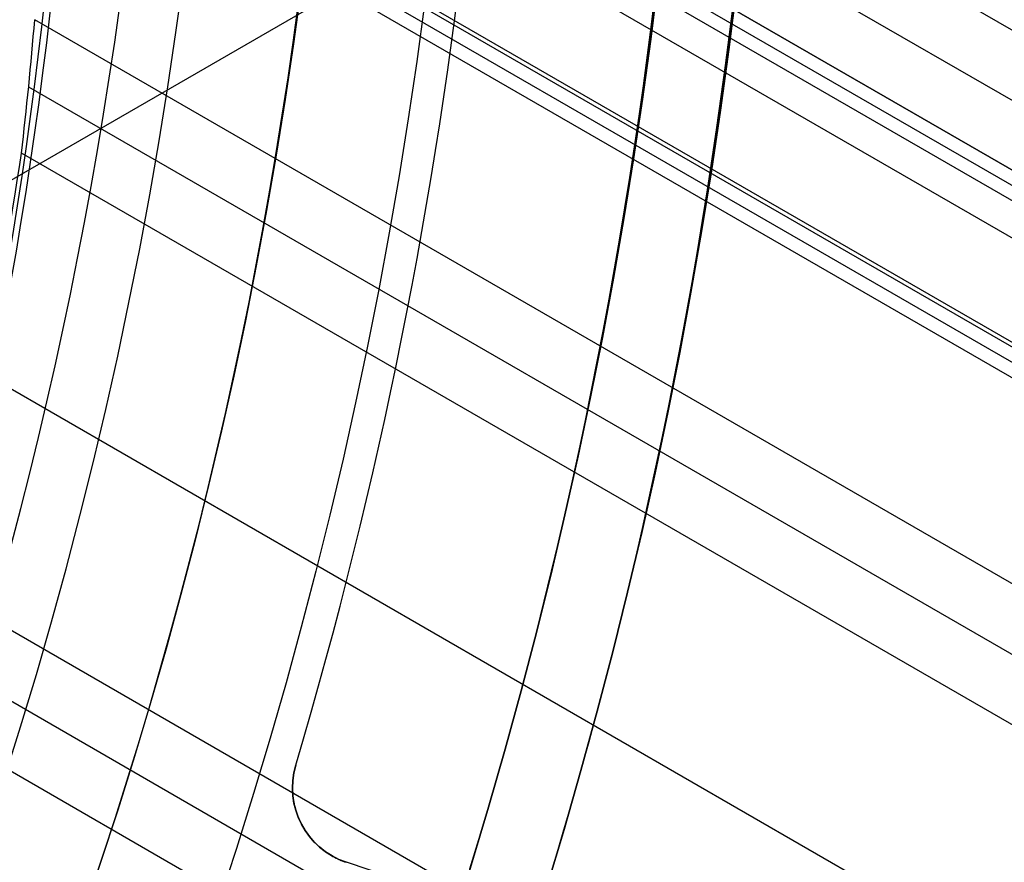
# Model space of a CAD drawing. Extents: x 12963 to 14406, y -2067 to -815.
# Tile 40 of 68: x 13739 to 13752, y -1634 to -1623. Entities that reach past the tile are written whole.
import ezdxf

# ---------------------------------------------------------------- set-up
doc = ezdxf.new("R2010")
doc.units = 0
doc.layers.get('0').update_dxf_attribs({"linetype": 'CONTINUOUS'})
doc.layers.add('COLOR', color=7, linetype='CONTINUOUS')

msp = doc.modelspace()

# ---------------------------------------------------------------- linework, layer by layer
for p, q in [((13754.96099228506, -1615.910192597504, 88.12500292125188), (13734.52044848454, -1627.71154606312, 88.12500292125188)), ((13740.01086995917, -1616.012430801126, 57.86381038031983), (14391.01354836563, -1991.869002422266, 57.86381038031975)), ((14390.62523774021, -1992.541576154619, 58.28675386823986), (13740.04756604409, -1616.930382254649, 58.2867538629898)), ((13740.3649375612, -1617.997227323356, 61.56819261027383), (14390.24262316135, -1993.204284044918, 61.56819261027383)), ((14390.24262316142, -1993.204284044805, 61.56819261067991), (13740.36493756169, -1617.997227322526, 61.56819260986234)), ((13740.28058184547, -1618.143337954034, 60.83741476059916), (14390.15826647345, -1993.350394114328, 60.83741476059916)), ((14390.07390985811, -1993.496504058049, 60.10663754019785), (13740.19622476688, -1618.289450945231, 60.1066381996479)), ((14389.86791366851, -1993.853299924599, 62.76751374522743), (13740.43415187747, -1618.902542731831, 62.76751374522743)), ((13739.94398383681, -1619.941433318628, 58.65708712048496), (14389.2955188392, -1994.844716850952, 58.65708712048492)), ((14389.26825310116, -1994.891942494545, 62.01809475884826), (13740.25679756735, -1620.185003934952, 62.01809475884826)), ((14389.26825310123, -1994.891942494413, 62.01809475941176), (13740.25679756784, -1620.185003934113, 62.01809476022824)), ((14389.18389618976, -1995.03805295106, 61.28731497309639), (13740.17244497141, -1620.331116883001, 61.28731497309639)), ((13740.08808271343, -1620.477246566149, 60.55654434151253), (14389.09953979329, -1995.184162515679, 60.55653964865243)), ((14387.96579993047, -1997.147857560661, 59.02742037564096), (13739.68643090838, -1622.863589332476, 59.02742037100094)), ((13739.60911297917, -1623.715714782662, 59.45036385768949), (14387.57748931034, -1997.820431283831, 59.45036385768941)), ((14387.18917868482, -1998.493005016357, 59.87330734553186), (13739.51759774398, -1624.559643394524, 59.87330734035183)), ((13739.03044711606, -1627.34924112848, 60.2436405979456), (14385.85945978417, -2000.796145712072, 60.24364059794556)), ((14384.52974087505, -2003.099286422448, 60.61397385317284), (13738.41337810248, -1630.063830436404, 60.61397384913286)), ((13738.2257590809, -1630.852273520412, 61.03691733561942), (14384.14143025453, -2003.771860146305, 61.03691733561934)), ((14383.75311962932, -2004.444433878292, 61.45986082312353), (13738.02572718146, -1631.633550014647, 61.45986082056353))]:
    msp.add_line(p, q)
at = {"extrusion": (0.112475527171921, 0.194813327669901, 0.9743700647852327)}
msp.add_lwpolyline([(-12693.92521337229, -5351.365580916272), (-12694.43576296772, -5351.056612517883), (-12694.94430877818, -5350.742947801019), (-12695.45079038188, -5350.424605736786), (-12695.95514755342, -5350.101606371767), (-12696.45732028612, -5349.773970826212), (-12696.9572488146, -5349.441721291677), (-12697.45487363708, -5349.104881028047), (-12697.95013553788, -5348.763474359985), (-12698.44297560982, -5348.417526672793), (-12698.93333527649, -5348.067064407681), (-12699.42115631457, -5347.712115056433), (-12699.90638087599, -5347.352707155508), (-12700.38895150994, -5346.988870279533), (-12700.86881118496, -5346.620635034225), (-12701.34590331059, -5346.248033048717), (-12701.82017175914, -5345.871096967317), (-12702.29156088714, -5345.489860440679), (-12702.76001555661, -5345.104358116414), (-12703.22548115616, -5344.714625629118), (-12703.68790362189, -5344.320699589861), (-12704.14722945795, -5343.922617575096), (-12704.60340575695, -5343.52041811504), (-12705.05638022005, -5343.114140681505), (-12705.5061011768, -5342.703825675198), (-12705.95251760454, -5342.289514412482), (-12706.39557914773, -5341.871249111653), (-12706.83523613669, -5341.449072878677), (-12707.27143960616, -5341.023029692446), (-12707.70414131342, -5340.59316438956), (-12708.13329375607, -5340.159522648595), (-12708.55885018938, -5339.722150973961), (-12708.98076464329, -5339.281096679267), (-12709.39899193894, -5338.836407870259), (-12709.81348770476, -5338.388133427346), (-12710.22420839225, -5337.936322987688), (-12710.63111129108, -5337.481026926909), (-12711.03415454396, -5337.022296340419), (-12711.43329716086, -5336.560183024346), (-12711.82849903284, -5336.094739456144), (-12712.21972094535, -5335.626018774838), (-12712.60692459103, -5335.154074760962), (-12712.99007258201, -5334.678961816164), (-12713.36912846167, -5334.200734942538), (-12713.74405671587, -5333.719449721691), (-12714.11482278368, -5333.235162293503), (-12714.48139306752, -5332.747929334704), (-12714.84373494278, -5332.257808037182), (-12715.2018167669, -5331.764856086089), (-12715.55560788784, -5331.269131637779), (-12715.90507865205, -5330.770693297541), (-12716.25020041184, -5330.269600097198), (-12716.59094553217, -5329.765911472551), (-12716.9272873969, -5329.259687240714), (-12717.25920041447, -5328.75098757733), (-12717.58666002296, -5328.23987299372), (-12717.90964269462, -5327.726404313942), (-12718.22812593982, -5327.210642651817), (-12718.54208831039, -5326.692649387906), (-12718.85150940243, -5326.172486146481), (-12719.15636985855, -5325.650214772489), (-12719.45665136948, -5325.125897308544), (-12719.75233667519, -5324.59959597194), (-12720.04340956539, -5324.071373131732), (-12720.32985487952, -5323.541291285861), (-12720.61165850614, -5323.00941303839), (-12720.88880738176, -5322.475801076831), (-12721.16128948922, -5321.940518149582), (-12721.42909385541, -5321.403627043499), (-12721.69221054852, -5320.865190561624), (-12721.95063067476, -5320.325271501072), (-12722.20434637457, -5319.783932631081), (-12722.45335081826, -5319.241236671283), (-12722.69763820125, -5318.697246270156), (-12722.9372037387, -5318.152023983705), (-12723.17204365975, -5317.605632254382), (-12723.40215520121, -5317.058133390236), (-12723.62753660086, -5316.509589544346), (-12723.84818709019, -5315.960062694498), (-12724.06410688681, -5315.409614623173), (-12724.27529718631, -5314.858306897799), (-12724.48176015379, -5314.306200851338), (-12724.68349891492, -5313.753357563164), (-12724.8805175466, -5313.199837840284), (-12725.07282106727, -5312.645702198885), (-12725.26041542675, -5312.091010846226), (-12725.44330749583, -5311.535823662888), (-12725.62150505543, -5310.980200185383), (-12725.79501678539, -5310.424199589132), (-12725.96385225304, -5309.867880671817), (-12726.12802190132, -5309.311301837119), (-12726.28753703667, -5308.754521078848), (-12726.44240981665, -5308.197595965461), (-12726.59265323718, -5307.640583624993), (-12726.73828111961, -5307.083540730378), (-12726.87930809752, -5306.526523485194), (-12727.01574960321, -5305.969587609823), (-12727.14762185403, -5305.41278832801), (-12727.2749418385, -5304.856180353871), (-12727.39772730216, -5304.299817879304), (-12727.5159967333, -5303.74375456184), (-12727.6297693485, -5303.188043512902), (-12727.73906507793, -5302.632737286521), (-12727.84390455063, -5302.07788786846), (-12727.94430907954, -5301.523546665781), (-12728.04030064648, -5300.969764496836), (-12728.13190188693, -5300.416591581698), (-12728.21913607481, -5299.864077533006), (-12728.30202710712, -5299.312271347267), (-12728.38059948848, -5298.761221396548), (-12728.45487831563, -5298.210975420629), (-12728.52488926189, -5297.661580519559), (-12728.59065856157, -5297.113083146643), (-12728.65221299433, -5296.565529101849), (-12728.70957986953, -5296.018963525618), (-12728.76278701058, -5295.473430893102), (-12728.81186273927, -5294.9289750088), (-12728.85683586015, -5294.385639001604), (-12728.89773564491, -5293.843465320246), (-12728.93459181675, -5293.302495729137), (-12728.96743453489, -5292.762771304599), (-12728.99629437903, -5292.224332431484), (-12729.02120233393, -5291.687218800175), (-12729.04218977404, -5291.151469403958), (-12729.05928844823, -5290.617122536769), (-12729.07253046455, -5290.084215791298), (-12729.08194827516, -5289.552786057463), (-12729.0875746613, -5289.022869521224), (-12729.08944271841, -5288.494501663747), (-12729.08764350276, -5287.975960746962), (-12729.08222485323, -5287.455927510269), (-12729.07315547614, -5286.934435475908), (-12729.06040436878, -5286.411518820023), (-12729.04394083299, -5285.887212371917), (-12729.02373448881, -5285.36155161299), (-12728.99975528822, -5284.834572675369), (-12728.97197352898, -5284.306312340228), (-12728.94035986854, -5283.776808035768), (-12728.90488533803, -5283.246097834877), (-12728.8655213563, -5282.714220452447), (-12728.822239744, -5282.181215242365), (-12728.77501273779, -5281.647122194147), (-12728.72381300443, -5281.111981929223), (-12728.6686136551, -5280.575835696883), (-12728.60938825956, -5280.038725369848), (-12728.54611086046, -5279.500693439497), (-12728.47875598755, -5278.961783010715), (-12728.40729867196, -5278.422037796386), (-12728.33171446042, -5277.8815021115), (-12728.25197942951, -5277.340220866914), (-12728.16807019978, -5276.798239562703), (-12728.07996394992, -5276.255604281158), (-12727.98763843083, -5275.712361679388), (-12727.89107197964, -5275.168558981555), (-12727.79024353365, -5274.624243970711), (-12727.68513264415, -5274.079464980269), (-12727.57571949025, -5273.53427088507), (-12727.46198489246, -5272.988711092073), (-12727.34391032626, -5272.442835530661), (-12727.22147793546, -5271.896694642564), (-12727.09467054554, -5271.350339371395), (-12726.96347167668, -5270.803821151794), (-12726.82786555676, -5270.257191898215), (-12726.68783713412, -5269.710503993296), (-12726.54337209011, -5269.163810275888), (-12726.39445685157, -5268.617164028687), (-12726.24107860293, -5268.070618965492), (-12726.08322529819, -5267.524229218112), (-12725.92088567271, -5266.978049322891), (-12725.75404925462, -5266.432134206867), (-12725.58270637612, -5265.886539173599), (-12725.40684818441, -5265.341319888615), (-12725.22646665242, -5264.796532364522), (-12725.0415545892, -5264.252232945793), (-12724.85210565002, -5263.708478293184), (-12724.6581143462, -5263.165325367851), (-12724.45957605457, -5262.622831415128), (-12724.25648702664, -5262.081053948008), (-12724.04884439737, -5261.540050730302), (-12723.8366461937, -5260.999879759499), (-12723.61989134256, -5260.46059924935), (-12723.39857967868, -5259.922267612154), (-12723.17271195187, -5259.384943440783), (-12722.942289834, -5258.848685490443), (-12722.70731592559, -5258.313552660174), (-12722.46779376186, -5257.779603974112), (-12722.22372781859, -5257.246898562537), (-12721.97512351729, -5256.715495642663), (-12721.7219872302, -5256.185454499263), (-12721.46432628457, -5255.656834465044), (-12721.20214896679, -5255.129694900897), (-12720.9354645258, -5254.604095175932), (-12720.66428317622, -5254.080094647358), (-12720.38861610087, -5253.557752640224), (-12720.10847545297, -5253.037128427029), (-12719.82387435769, -5252.518281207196), (-12719.53482691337, -5252.001270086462), (-12719.24134819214, -5251.486154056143), (-12718.94345424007, -5250.972991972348), (-12718.64116207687, -5250.461842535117), (-12718.33448969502, -5249.952764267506), (-12718.02345605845, -5249.445815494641), (-12717.70808110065, -5248.94105432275), (-12717.38838572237, -5248.438538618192), (-12717.06439178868, -5247.938325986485), (-12716.73612212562, -5247.440473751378), (-12716.40360051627, -5246.945038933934), (-12716.0668516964, -5246.452078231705), (-12715.72590134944, -5245.96164799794), (-12715.38077610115, -5245.473804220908), (-12715.03150351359, -5244.988602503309), (-12714.67811207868, -5244.506098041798), (-12714.32063121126, -5244.026345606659), (-12713.95909124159, -5243.549399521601), (-12713.59352340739, -5243.075313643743), (-12713.22395984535, -5242.604141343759), (-12712.85043358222, -5242.135935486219), (-12712.4729785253, -5241.670748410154), (-12712.09162945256, -5241.208631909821), (-12711.70642200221, -5240.749637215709), (-12711.31739266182, -5240.293814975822), (-12710.92457875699, -5239.841215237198), (-12710.52801843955, -5239.391887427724), (-12710.12775067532, -5238.94588033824), (-12709.7238152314, -5238.503242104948), (-12709.31625266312, -5238.064020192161), (-12708.90510430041, -5237.628261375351), (-12708.49041223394, -5237.196011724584), (-12708.07221930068, -5236.767316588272), (-12707.65056906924, -5236.342220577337), (-12707.22550582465, -5235.920767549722), (-12706.79707455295, -5235.503000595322), (-12706.36532092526, -5235.088962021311), (-12705.93029128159, -5234.678693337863), (-12705.49203261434, -5234.27223524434), (-12705.05059255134, -5233.869627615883), (-12704.60601933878, -5233.47090949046), (-12704.15836182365, -5233.076119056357), (-12703.70766943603, -5232.685293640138), (-12703.253992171, -5232.298469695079), (-12702.79738057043, -5231.915682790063), (-12702.33788570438, -5231.53696759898), (-12701.87555915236, -5231.162357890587), (-12701.41045298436, -5230.791886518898), (-12700.94261974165, -5230.42558541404), (-12700.47211241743, -5230.063485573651), (-12699.99898443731, -5229.705617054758), (-12699.52328963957, -5229.352008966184), (-12699.04508225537, -5229.002689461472), (-12698.56441688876, -5228.657685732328), (-12698.08134849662, -5228.317024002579), (-12697.59593236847, -5227.980729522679), (-12697.10822410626, -5227.648826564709), (-12696.61827960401, -5227.321338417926), (-12696.12615502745, -5226.998287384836), (-12695.63190679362, -5226.679694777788), (-12695.13559155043, -5226.365580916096)], dxfattribs=at)
at = {"extrusion": (0.1124755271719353, 0.1948133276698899, 0.9743700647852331)}
msp.add_lwpolyline([(-12693.01435559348, -5226.365580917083), (-12693.53542520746, -5226.670372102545), (-12694.05454487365, -5226.980022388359), (-12694.57165131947, -5227.29451397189), (-12695.08668143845, -5227.613827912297), (-12695.59957231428, -5227.937944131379), (-12696.11026124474, -5228.266841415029), (-12696.61868576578, -5228.600497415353), (-12697.12478367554, -5228.938888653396), (-12697.62849305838, -5229.281990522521), (-12698.12975230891, -5229.629777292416), (-12698.62850015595, -5229.982222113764), (-12699.12467568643, -5230.339297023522), (-12699.61821836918, -5230.70097295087), (-12700.1090680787, -5231.067219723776), (-12700.5971651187, -5231.438006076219), (-12701.08245024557, -5231.813299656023), (-12701.56486469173, -5232.193067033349), (-12702.04435018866, -5232.577273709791), (-12702.52084898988, -5232.965884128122), (-12702.99430389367, -5233.358861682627), (-12703.4646582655, -5233.756168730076), (-12703.9318560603, -5234.157766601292), (-12704.39584184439, -5234.563615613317), (-12704.85656081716, -5234.973675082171), (-12705.31395883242, -5235.387903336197), (-12705.76798241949, -5235.806257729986), (-12706.21857880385, -5236.228694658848), (-12706.66569592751, -5236.655169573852), (-12707.10928246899, -5237.085636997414), (-12707.54928786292, -5237.520050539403), (-12707.98566231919, -5237.958362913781), (-12708.41835684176, -5238.400525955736), (-12708.84732324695, -5238.84649063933), (-12709.27251418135, -5239.296207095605), (-12709.69388313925, -5239.749624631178), (-12710.11138447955, -5240.206691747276), (-12710.52497344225, -5240.667356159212), (-12710.93460616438, -5241.131564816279), (-12711.34023969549, -5241.599263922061), (-12711.74183201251, -5242.070398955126), (-12712.13934203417, -5242.544914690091), (-12712.53272963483, -5243.022755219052), (-12712.92195565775, -5243.503863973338), (-12713.30698192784, -5243.988183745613), (-12713.68777126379, -5244.47565671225), (-12714.0642874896, -5244.966224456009), (-12714.43649544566, -5245.459827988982), (-12714.80436099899, -5245.956407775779), (-12715.16785105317, -5246.455903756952), (-12715.52693355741, -5246.95825537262), (-12715.88157751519, -5247.463401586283), (-12716.23175299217, -5247.971280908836), (-12716.57743112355, -5248.481831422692), (-12716.91858412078, -5248.994990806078), (-12717.25518527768, -5249.510696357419), (-12717.58720897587, -5250.02888501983), (-12717.91463068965, -5250.549493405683), (-12718.23742699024, -5251.072457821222), (-12718.55557554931, -5251.597714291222), (-12718.86905514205, -5252.125198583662), (-12719.17784564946, -5252.654846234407), (-12719.48192806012, -5253.186592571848), (-12719.78128447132, -5253.72037274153), (-12720.07589808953, -5254.256121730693), (-12720.36575323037, -5254.793774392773), (-12720.65083531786, -5255.333265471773), (-12720.93113088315, -5255.874529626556), (-12721.20662756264, -5256.417501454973), (-12721.47731409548, -5256.962115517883), (-12721.74318032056, -5257.508306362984), (-12722.00421717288, -5258.056008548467), (-12722.26041667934, -5258.605156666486), (-12722.51177195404, -5259.155685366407), (-12722.75827719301, -5259.70752937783), (-12722.99992766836, -5260.260623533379), (-12723.23671972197, -5260.814902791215), (-12723.46865075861, -5261.370302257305), (-12723.6957192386, -5261.926757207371), (-12723.91792466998, -5262.48420310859), (-12724.13526760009, -5263.042575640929), (-12724.34774960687, -5263.601810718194), (-12724.55537328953, -5264.161844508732), (-12724.75814225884, -5264.722613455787), (-12724.95606112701, -5265.284054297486), (-12725.14913549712, -5265.846104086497), (-12725.33737195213, -5266.408700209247), (-12725.52077804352, -5266.971780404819), (-12725.69936227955, -5267.535282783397), (-12725.87313411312, -5268.099145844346), (-12726.04210392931, -5268.663308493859), (-12726.20628303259, -5269.227710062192), (-12726.36568363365, -5269.792290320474), (-12726.52031883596, -5270.356989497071), (-12726.67020262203, -5270.921748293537), (-12726.81534983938, -5271.486507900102), (-12726.95577618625, -5272.05121001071), (-12727.09149819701, -5272.615796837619), (-12727.22253322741, -5273.180211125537), (-12727.34889943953, -5273.744396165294), (-12727.47061578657, -5274.308295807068), (-12727.58770199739, -5274.871854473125), (-12727.70017856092, -5275.43501717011), (-12727.80806671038, -5275.997729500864), (-12727.91138840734, -5276.559937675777), (-12728.01016632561, -5277.121588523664), (-12728.10442383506, -5277.682629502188), (-12728.1941849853, -5278.243008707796), (-12728.27947448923, -5278.802674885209), (-12728.36031770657, -5279.361577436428), (-12728.43674062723, -5279.919666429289), (-12728.50876985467, -5280.476892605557), (-12728.57643258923, -5281.03320738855), (-12728.63975661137, -5281.588562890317), (-12728.69877026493, -5282.142911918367), (-12728.75350244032, -5282.696207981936), (-12728.80398255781, -5283.248405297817), (-12728.85024055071, -5283.799458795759), (-12728.89230684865, -5284.349324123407), (-12728.9302123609, -5284.897957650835), (-12728.96398845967, -5285.445316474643), (-12728.9936669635, -5285.991358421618), (-12729.01928012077, -5286.536042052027), (-12729.04086059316, -5287.079326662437), (-12729.05844143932, -5287.621172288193), (-12729.07205609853, -5288.161539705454), (-12729.08173837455, -5288.700390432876), (-12729.08752241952, -5289.237686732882), (-12729.08944271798, -5289.773391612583), (-12729.08769105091, -5290.285034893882), (-12729.08241587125, -5290.798131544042), (-12729.07358711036, -5291.312649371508), (-12729.06117497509, -5291.828555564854), (-12729.04514996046, -5292.34581669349), (-12729.02548286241, -5292.864398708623), (-12729.0021447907, -5293.384266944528), (-12728.97510718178, -5293.905386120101), (-12728.94434181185, -5294.427720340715), (-12728.9098208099, -5294.951233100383), (-12728.87151667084, -5295.47588728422), (-12728.82940226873, -5296.001645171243), (-12728.78345086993, -5296.528468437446), (-12728.73363614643, -5297.05631815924), (-12728.67993218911, -5297.585154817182), (-12728.62231352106, -5298.114938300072), (-12728.56075511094, -5298.645627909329), (-12728.49523238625, -5299.177182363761), (-12728.42572124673, -5299.709559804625), (-12728.35219807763, -5300.242717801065), (-12728.27463976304, -5300.776613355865), (-12728.19302369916, -5301.311202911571), (-12728.10732780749, -5301.846442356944), (-12728.01753054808, -5302.382287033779), (-12727.92361093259, -5302.918691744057), (-12727.8255485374, -5303.455610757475), (-12727.72332351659, -5303.992997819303), (-12727.61691661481, -5304.530806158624), (-12727.50630918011, -5305.068988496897), (-12727.39148317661, -5305.607497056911), (-12727.27242119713, -5306.146283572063), (-12727.14910647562, -5306.685299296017), (-12727.02152289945, -5307.224495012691), (-12726.88965502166, -5307.763821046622), (-12726.7534880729, -5308.303227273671), (-12726.61300797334, -5308.842663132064), (-12726.46820134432, -5309.382077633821), (-12726.31905551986, -5309.921419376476), (-12726.16555855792, -5310.460636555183), (-12726.0076992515, -5310.999676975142), (-12725.8454671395, -5311.538488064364), (-12725.67885251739, -5312.077016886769), (-12725.50784644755, -5312.615210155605), (-12725.33244076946, -5313.153014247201), (-12725.15262810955, -5313.690375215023), (-12724.96840189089, -5314.227238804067), (-12724.77975634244, -5314.763550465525), (-12724.58668650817, -5315.299255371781), (-12724.38918825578, -5315.834298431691), (-12724.18725828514, -5316.368624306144), (-12723.98089413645, -5316.90217742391), (-12723.77009419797, -5317.434901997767), (-12723.55485771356, -5317.966742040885), (-12723.33518478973, -5318.497641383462), (-12723.11107640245, -5319.027543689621), (-12722.88253440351, -5319.556392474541), (-12722.64956152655, -5320.084131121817), (-12722.41216139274, -5320.610702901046), (-12722.170338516, -5321.136050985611), (-12721.92409830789, -5321.660118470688), (-12721.67344708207, -5322.182848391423), (-12721.41839205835, -5322.704183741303), (-12721.1589413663, -5323.224067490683), (-12720.89510404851, -5323.742442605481), (-12720.62689006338, -5324.25925206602), (-12720.35431028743, -5324.774438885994), (-12720.07737651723, -5325.28794613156), (-12719.79610147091, -5325.799716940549), (-12719.51049878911, -5326.309694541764), (-12719.22058303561, -5326.817822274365), (-12718.9263696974, -5327.324043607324), (-12718.62787518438, -5327.828302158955), (-12718.32511682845, -5328.330541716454), (-12718.01811288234, -5328.830706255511), (-12717.70688251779, -5329.328739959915), (-12717.39144582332, -5329.824587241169), (-12717.07182380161, -5330.318192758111), (-12716.74803836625, -5330.809501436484), (-12716.42011233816, -5331.298458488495), (-12716.08806944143, -5331.785009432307), (-12715.75193429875, -5332.269100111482), (-12715.41173242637, -5332.750676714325), (-12715.06749022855, -5333.229685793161), (-12714.71923499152, -5333.706074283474), (-12714.36699487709, -5334.179789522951), (-12714.01079891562, -5334.650779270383), (-12713.6506769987, -5335.118991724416), (-12713.28665987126, -5335.584375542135), (-12712.91877912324, -5336.046879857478), (-12712.54706718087, -5336.506454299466), (-12712.17155729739, -5336.963049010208), (-12711.79228354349, -5337.416614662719), (-12711.40928079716, -5337.867102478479), (-12711.0225847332, -5338.314464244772), (-12710.63223181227, -5338.758652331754), (-12710.23825926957, -5339.199619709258), (-12709.84070510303, -5339.637319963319), (-12709.43960806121, -5340.071707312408), (-12709.03500763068, -5340.502736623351), (-12708.62694402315, -5340.930363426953), (-12708.21545816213, -5341.354543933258), (-12707.80059166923, -5341.775235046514), (-12707.38238685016, -5342.192394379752), (-12706.96088668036, -5342.605980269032), (-12706.53613479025, -5343.015951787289), (-12706.10817545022, -5343.422268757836), (-12705.67705355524, -5343.824891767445), (-12705.24281460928, -5344.223782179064), (-12704.80550470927, -5344.618902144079), (-12704.3651705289, -5345.010214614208), (-12703.92185930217, -5345.397683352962), (-12703.47561880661, -5345.781272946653), (-12703.02649734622, -5346.160948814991), (-12702.57454373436, -5346.536677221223), (-12702.1198072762, -5346.908425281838), (-12701.66233775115, -5347.276160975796), (-12701.20218539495, -5347.639853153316), (-12700.7394008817, -5347.999471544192), (-12700.27403530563, -5348.354986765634), (-12699.80614016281, -5348.706370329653), (-12699.33576733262, -5349.053594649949), (-12698.8629690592, -5349.396633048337), (-12698.38779793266, -5349.735459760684), (-12697.91030687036, -5350.070049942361), (-12697.43054909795, -5350.400379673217), (-12696.94857813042, -5350.726425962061), (-12696.46444775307, -5351.048166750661), (-12695.97821200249, -5351.365580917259)], dxfattribs=at)
at = {"extrusion": (0.1124755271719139, 0.1948133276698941, 0.9743700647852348)}
msp.add_lwpolyline([(-12699.37540150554, -5226.365580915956), (-12699.85081632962, -5226.700698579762), (-12700.32397979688, -5227.039889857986), (-12700.79484275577, -5227.383131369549), (-12701.26335635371, -5227.730398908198), (-12701.72947205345, -5228.081667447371), (-12702.1931416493, -5228.436911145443), (-12702.65431728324, -5228.796103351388), (-12703.11295146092, -5229.159216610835), (-12703.56899706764, -5229.526222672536), (-12704.02240738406, -5229.897092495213), (-12704.47313610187, -5230.271796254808), (-12704.92113733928, -5230.65030335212), (-12705.36636565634, -5231.032582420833), (-12705.80877607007, -5231.418601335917), (-12706.24832406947, -5231.808327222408), (-12706.68496563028, -5232.20172646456), (-12707.11865722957, -5232.59876471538), (-12707.54935586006, -5232.999406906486), (-12707.97701904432, -5233.403617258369), (-12708.40160484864, -5233.811359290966), (-12708.8230718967, -5234.222595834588), (-12709.241379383, -5234.637289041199), (-12709.65648708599, -5235.055400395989), (-12710.06835538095, -5235.476890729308), (-12710.47694525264, -5235.901720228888), (-12710.88221830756, -5236.329848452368), (-12711.28413678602, -5236.761234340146), (-12711.68266357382, -5237.195836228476), (-12712.07776221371, -5237.633611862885), (-12712.46939691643, -5238.074518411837), (-12712.85753257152, -5238.51851248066), (-12713.24213475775, -5238.965550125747), (-12713.62316975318, -5239.415586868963), (-12714.00060454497, -5239.868577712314), (-12714.37440683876, -5240.324477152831), (-12714.7445450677, -5240.783239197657), (-12715.11098840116, -5241.244817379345), (-12715.47370675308, -5241.70916477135), (-12715.83267078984, -5242.176234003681), (-12716.18785193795, -5242.645977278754), (-12716.53922239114, -5243.118346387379), (-12716.88675511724, -5243.593292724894), (-12717.23042386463, -5244.070767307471), (-12717.57020316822, -5244.550720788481), (-12717.90606835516, -5245.033103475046), (-12718.23799555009, -5245.517865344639), (-12718.56596167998, -5246.004956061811), (-12718.88994447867, -5246.494324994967), (-12719.20992249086, -5246.985921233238), (-12719.52587507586, -5247.479693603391), (-12719.83778241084, -5247.975590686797), (-12720.14562549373, -5248.473560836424), (-12720.44938614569, -5248.973552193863), (-12720.74904701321, -5249.475512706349), (-12721.04459156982, -5249.979390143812), (-12721.33600411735, -5250.485132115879), (-12721.62326978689, -5250.992686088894), (-12721.90637453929, -5251.501999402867), (-12722.18530516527, -5252.013019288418), (-12722.46004928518, -5252.525692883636), (-12722.73059534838, -5253.039967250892), (-12722.99693263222, -5253.555789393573), (-12723.25905124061, -5254.073106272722), (-12723.51694210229, -5254.591864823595), (-12723.77059696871, -5255.112011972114), (-12724.02000841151, -5255.633494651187), (-12724.26516981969, -5256.156259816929), (-12724.50607539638, -5256.680254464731), (-12724.74272015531, -5257.205425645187), (-12724.97509991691, -5257.731720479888), (-12725.20321130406, -5258.25908617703), (-12725.42705173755, -5258.787470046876), (-12725.64661943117, -5259.31681951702), (-12725.86191338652, -5259.847082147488), (-12726.07293338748, -5260.378205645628), (-12726.27967999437, -5260.910137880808), (-12726.48215453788, -5261.442826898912), (-12726.68035911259, -5261.976220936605), (-12726.87429657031, -5262.510268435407), (-12727.0639705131, -5263.044918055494), (-12727.24938528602, -5263.580118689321), (-12727.4305459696, -5264.115819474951), (-12727.60745837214, -5264.651969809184), (-12727.78012902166, -5265.188519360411), (-12727.94856515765, -5265.725418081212), (-12728.11277472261, -5266.262616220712), (-12728.27276635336, -5266.800064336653), (-12728.42854937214, -5267.337713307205), (-12728.58013377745, -5267.875514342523), (-12728.7275302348, -5268.413418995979), (-12728.87075006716, -5268.95137917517), (-12729.00980524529, -5269.489347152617), (-12729.14470837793, -5270.027275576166), (-12729.2754727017, -5270.565117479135), (-12729.40211207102, -5271.102826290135), (-12729.52464094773, -5271.64035584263), (-12729.64307439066, -5272.17766038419), (-12729.75742804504, -5272.714694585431), (-12729.86771813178, -5273.251413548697), (-12729.97396143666, -5273.787772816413), (-12730.07617529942, -5274.323728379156), (-12730.17437760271, -5274.859236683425), (-12730.26858676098, -5275.394254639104), (-12730.3588217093, -5275.928739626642), (-12730.44510189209, -5276.462649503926), (-12730.52744725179, -5276.995942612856), (-12730.60587821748, -5277.528577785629), (-12730.68041569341, -5278.06051435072), (-12730.75108104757, -5278.591712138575), (-12730.81789610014, -5279.122131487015), (-12730.88088311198, -5279.651733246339), (-12730.94006477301, -5280.180478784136), (-12730.99546419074, -5280.708329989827), (-12731.04710487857, -5281.235249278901), (-12731.09501074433, -5281.761199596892), (-12731.13920607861, -5282.286144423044), (-12731.17971554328, -5282.810047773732), (-12731.21656415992, -5283.332874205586), (-12731.24977729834, -5283.854588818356), (-12731.27938066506, -5284.375157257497), (-12731.30540029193, -5284.894545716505), (-12731.32786252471, -5285.412720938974), (-12731.34679401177, -5285.929650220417), (-12731.36222169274, -5286.445301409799), (-12731.37417278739, -5286.959642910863), (-12731.38267478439, -5287.472643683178), (-12731.38775543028, -5287.984273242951), (-12731.38944271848, -5288.49450166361), (-12731.3876952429, -5289.013750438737), (-12731.38243302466, -5289.534449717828), (-12731.37362656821, -5290.056567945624), (-12731.3612466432, -5290.580072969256), (-12731.34526429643, -5291.104932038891), (-12731.32565086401, -5291.63111180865), (-12731.30237798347, -5292.158578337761), (-12731.2754176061, -5292.68729709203), (-12731.24474200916, -5293.217232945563), (-12731.21032380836, -5293.748350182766), (-12731.17213597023, -5294.280612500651), (-12731.13015182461, -5294.81398301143), (-12731.08434507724, -5295.348424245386), (-12731.03468982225, -5295.883898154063), (-12730.98116055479, -5296.420366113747), (-12730.92373218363, -5296.957788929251), (-12730.86238004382, -5297.496126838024), (-12730.79707990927, -5298.03533951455), (-12730.72780800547, -5298.575386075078), (-12730.65454102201, -5299.116225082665), (-12730.57725612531, -5299.65781455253), (-12730.49593097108, -5300.200111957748), (-12730.41054371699, -5300.743074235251), (-12730.32107303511, -5301.286657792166), (-12730.22749812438, -5301.830818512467), (-12730.12979872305, -5302.375511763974), (-12730.02795512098, -5302.920692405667), (-12729.9219481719, -5303.46631479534), (-12729.81175930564, -5304.012332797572), (-12729.69737054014, -5304.558699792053), (-12729.57876449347, -5305.10536868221), (-12729.45592439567, -5305.652291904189), (-12729.32883410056, -5306.199421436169), (-12729.19747809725, -5306.746708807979), (-12729.06184152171, -5307.294105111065), (-12728.92191016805, -5307.841561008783), (-12728.77767049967, -5308.389026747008), (-12728.62910966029, -5308.93645216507), (-12728.47621548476, -5309.483786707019), (-12728.31897650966, -5310.030979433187), (-12728.15738198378, -5310.577979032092), (-12727.99142187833, -5311.124733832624), (-12727.82108689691, -5311.671191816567), (-12727.64636848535, -5312.217300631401), (-12727.46725884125, -5312.763007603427), (-12727.28375092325, -5313.308259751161), (-12727.09583846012, -5313.853003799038), (-12726.90351595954, -5314.397186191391), (-12726.70677871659, -5314.940753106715), (-12726.50562282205, -5315.483650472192), (-12726.30004517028, -5316.025823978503), (-12726.09004346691, -5316.567219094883), (-12725.87561623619, -5317.107781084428), (-12725.65676282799, -5317.647455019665), (-12725.43348342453, -5318.186185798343), (-12725.20577904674, -5318.72391815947), (-12724.97365156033, -5319.260596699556), (-12724.73710368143, -5319.796165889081), (-12724.49613898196, -5320.330570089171), (-12724.25076189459, -5320.863753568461), (-12724.0009777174, -5321.395660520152), (-12723.74679261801, -5321.926235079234), (-12723.48821363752, -5322.455421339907), (-12723.22524869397, -5322.983163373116), (-12722.95790658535, -5323.509405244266), (-12722.68619699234, -5324.034091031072), (-12722.41013048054, -5324.557164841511), (-12722.12971850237, -5325.078570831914), (-12721.84497339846, -5325.598253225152), (-12721.55590839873, -5326.116156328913), (-12721.26253762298, -5326.632224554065), (-12720.96487608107, -5327.146402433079), (-12720.66293967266, -5327.658634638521), (-12720.35674518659, -5328.168866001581), (-12720.04631029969, -5328.677041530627), (-12719.73165357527, -5329.183106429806), (-12719.41279446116, -5329.687006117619), (-12719.08975328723, -5330.188686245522), (-12718.76255126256, -5330.688092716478), (-12718.4312104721, -5331.185171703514), (-12718.09575387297, -5331.679869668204), (-12717.75620529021, -5332.172133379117), (-12717.41258941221, -5332.661909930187), (-12717.06493178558, -5333.149146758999), (-12716.71325880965, -5333.633791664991), (-12716.35759773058, -5334.115792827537), (-12715.99797663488, -5334.595098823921), (-12715.63442444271, -5335.071658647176), (-12715.26697090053, -5335.545421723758), (-12714.89564657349, -5336.016337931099), (-12714.52048283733, -5336.484357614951), (-12714.14151186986, -5336.94943160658), (-12713.75876664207, -5337.411511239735), (-12713.37228090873, -5337.870548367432), (-12712.98208919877, -5338.326495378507), (-12712.58822680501, -5338.779305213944), (-12712.19072977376, -5339.228931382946), (-12711.78963489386, -5339.675327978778), (-12711.38497968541, -5340.118449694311), (-12710.97680238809, -5340.558251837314), (-12710.56514194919, -5340.994690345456), (-12710.15003801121, -5341.427721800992), (-12709.73153089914, -5341.857303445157), (-12709.30966160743, -5342.283393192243), (-12708.88447178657, -5342.705949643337), (-12708.45600372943, -5343.12493209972), (-12708.02430035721, -5343.54030057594), (-12707.58940520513, -5343.952015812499), (-12707.15136240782, -5344.360039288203), (-12706.71021668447, -5344.764333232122), (-12706.26601332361, -5345.164860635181), (-12705.81879816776, -5345.561585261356), (-12705.36861759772, -5345.954471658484), (-12704.91551851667, -5346.343485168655), (-12704.45954833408, -5346.728591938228), (-12704.00075494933, -5347.109758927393), (-12703.53918673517, -5347.486953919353), (-12703.07489252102, -5347.860145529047), (-12702.607921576, -5348.229303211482), (-12702.1383235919, -5348.594397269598), (-12701.66614866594, -5348.955398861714), (-12701.19144728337, -5349.312280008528), (-12700.71427029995, -5349.665013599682), (-12700.2346689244, -5350.013573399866), (-12699.75269470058, -5350.357934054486), (-12699.26839948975, -5350.698071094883), (-12698.78183545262, -5351.033960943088), (-12698.2930550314, -5351.365580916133)], dxfattribs=at)
at = {"extrusion": (0.1124755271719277, 0.1948133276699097, 0.9743700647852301)}
msp.add_lwpolyline([(-12700.13301897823, -5351.365580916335), (-12700.598949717, -5351.028257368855), (-12701.06260912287, -5350.686997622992), (-12701.52395032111, -5350.341825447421), (-12701.98292674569, -5349.992765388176), (-12702.43949215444, -5349.639842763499), (-12702.89360064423, -5349.283083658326), (-12703.34520666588, -5348.922514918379), (-12703.7942650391, -5348.558164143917), (-12704.24073096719, -5348.190059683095), (-12704.68456005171, -5347.818230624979), (-12705.1257083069, -5347.442706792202), (-12705.56413217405, -5347.063518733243), (-12705.9997885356, -5346.680697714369), (-12706.43263472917, -5346.294275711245), (-12706.86262856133, -5345.904285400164), (-12707.28972832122, -5345.510760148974), (-12707.71389279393, -5345.113734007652), (-12708.13508127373, -5344.713241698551), (-12708.553253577, -5344.309318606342), (-12708.96837005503, -5343.902000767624), (-12709.38039160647, -5343.491324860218), (-12709.78927968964, -5343.077328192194), (-12710.19499633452, -5342.660048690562), (-12710.59750415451, -5342.239524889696), (-12710.99676635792, -5341.815795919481), (-12711.39274675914, -5341.388901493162), (-12711.78540978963, -5340.958881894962), (-12712.1747205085, -5340.525777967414), (-12712.56064461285, -5340.08963109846), (-12712.94314844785, -5339.650483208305), (-12713.32219901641, -5339.208376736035), (-12713.69776398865, -5338.763354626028), (-12714.06981171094, -5338.31546031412), (-12714.43831121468, -5337.864737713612), (-12714.80323222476, -5337.411231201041), (-12715.16454516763, -5336.954985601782), (-12715.52222117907, -5336.496046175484), (-12715.87623211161, -5336.034458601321), (-12716.22655054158, -5335.570268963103), (-12716.57314977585, -5335.103523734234), (-12716.91600385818, -5334.634269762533), (-12717.25508757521, -5334.162554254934), (-12717.59037646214, -5333.688424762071), (-12717.92184680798, -5333.211929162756), (-12718.24947566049, -5332.733115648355), (-12718.57324083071, -5332.252032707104), (-12718.89312089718, -5331.768729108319), (-12719.20909520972, -5331.283253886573), (-12719.52114389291, -5330.795656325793), (-12719.82924784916, -5330.30598594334), (-12720.13338876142, -5329.814292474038), (-12720.43354909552, -5329.320625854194), (-12720.72971210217, -5328.825036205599), (-12721.02186181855, -5328.32757381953), (-12721.30998306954, -5327.828289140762), (-12721.59406146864, -5327.327232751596), (-12721.87408341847, -5326.824455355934), (-12722.15003611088, -5326.320007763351), (-12722.42190752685, -5325.813940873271), (-12722.68968643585, -5325.30630565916), (-12722.95336239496, -5324.797153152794), (-12723.21292574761, -5324.286534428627), (-12723.46836762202, -5323.774500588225), (-12723.71967992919, -5323.261102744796), (-12723.96685536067, -5322.746392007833), (-12724.20988738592, -5322.230419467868), (-12724.44877024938, -5321.713236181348), (-12724.68349896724, -5321.194893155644), (-12724.91406932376, -5320.675441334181), (-12725.14047786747, -5320.154931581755), (-12725.36272190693, -5319.633414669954), (-12725.58079950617, -5319.110941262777), (-12725.79470947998, -5318.587561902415), (-12726.00445138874, -5318.063326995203), (-12726.21002553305, -5317.538286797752), (-12726.41143294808, -5317.012491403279), (-12726.60867539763, -5316.485990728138), (-12726.80175536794, -5315.958834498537), (-12726.9906760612, -5315.431072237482), (-12727.17544138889, -5314.902753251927), (-12727.35605596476, -5314.373926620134), (-12727.53252509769, -5313.844641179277), (-12727.70485478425, -5313.314945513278), (-12727.87305170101, -5312.784887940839), (-12728.03712319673, -5312.254516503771), (-12728.19707728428, -5311.723878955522), (-12728.35292263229, -5311.193022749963), (-12728.50466855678, -5310.661995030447), (-12728.65232501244, -5310.130842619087), (-12728.79590258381, -5309.599612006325), (-12728.93541247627, -5309.068349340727), (-12729.07086650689, -5308.537100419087), (-12729.20227709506, -5308.005910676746), (-12729.32965725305, -5307.474825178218), (-12729.45302057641, -5306.943888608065), (-12729.57238123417, -5306.413145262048), (-12729.68775395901, -5305.882639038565), (-12729.79915403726, -5305.352413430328), (-12729.9065972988, -5304.82251151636), (-12730.01010010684, -5304.292975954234), (-12730.10967934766, -5303.763848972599), (-12730.2053524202, -5303.235172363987), (-12730.2971372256, -5302.70698747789), (-12730.38505215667, -5302.179335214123), (-12730.46911608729, -5301.652256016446), (-12730.54934836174, -5301.125789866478), (-12730.62576878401, -5300.599976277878), (-12730.69839760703, -5300.0748542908), (-12730.76725552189, -5299.550462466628), (-12730.83236364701, -5299.026838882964), (-12730.8937435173, -5298.504021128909), (-12730.9514170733, -5297.982046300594), (-12731.00540665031, -5297.460950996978), (-12731.05573496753, -5296.940771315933), (-12731.10242511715, -5296.421542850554), (-12731.14550055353, -5295.903300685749), (-12731.18498508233, -5295.3860793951), (-12731.22090284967, -5294.869913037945), (-12731.25327833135, -5294.35483515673), (-12731.28213632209, -5293.840878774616), (-12731.30750192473, -5293.328076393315), (-12731.32940053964, -5292.816459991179), (-12731.347857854, -5292.306061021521), (-12731.36289983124, -5291.796910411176), (-12731.37455270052, -5291.289038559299), (-12731.38284294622, -5290.782475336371), (-12731.38779729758, -5290.277250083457), (-12731.38944271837, -5289.773391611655), (-12731.38764992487, -5289.247453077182), (-12731.38225098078, -5288.720026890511), (-12731.37321524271, -5288.191145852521), (-12731.36051234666, -5287.660843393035), (-12731.34411222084, -5287.129153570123), (-12731.32398509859, -5286.596111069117), (-12731.30010153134, -5286.061751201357), (-12731.27243240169, -5285.526109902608), (-12731.24094893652, -5284.989223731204), (-12731.20562272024, -5284.451129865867), (-12731.16642570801, -5283.911866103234), (-12731.12333023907, -5283.371470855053), (-12731.07630905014, -5282.829983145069), (-12731.02533528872, -5282.287442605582), (-12730.97038252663, -5281.743889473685), (-12730.91142477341, -5281.199364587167), (-12730.84843648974, -5280.653909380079), (-12730.78139260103, -5280.107565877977), (-12730.71026851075, -5279.560376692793), (-12730.635040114, -5279.012385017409), (-12730.55568381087, -5278.463634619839), (-12730.4721765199, -5277.914169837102), (-12730.38449569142, -5277.364035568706), (-12730.2926193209, -5276.81327726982), (-12730.19652596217, -5276.261940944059), (-12730.09619474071, -5275.710073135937), (-12729.99160536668, -5275.157720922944), (-12729.882738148, -5274.60493190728), (-12729.76957400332, -5274.051754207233), (-12729.65209447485, -5273.498236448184), (-12729.53028174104, -5272.944427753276), (-12729.40411862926, -5272.3903777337), (-12729.27358862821, -5271.836136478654), (-12729.13867590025, -5271.281754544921), (-12728.9993652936, -5270.727282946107), (-12728.85564235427, -5270.172773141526), (-12728.70749333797, -5269.618277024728), (-12728.55490522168, -5269.063846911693), (-12728.39786571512, -5268.50953552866), (-12728.23636327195, -5267.955395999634), (-12728.07038710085, -5267.401481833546), (-12727.89992717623, -5266.847846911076), (-12727.72497424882, -5266.294545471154), (-12727.54551985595, -5265.741632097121), (-12727.36155633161, -5265.189161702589), (-12727.17307681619, -5264.637189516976), (-12726.98007526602, -5264.085771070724), (-12726.78254646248, -5263.534962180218), (-12726.58048602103, -5262.984818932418), (-12726.37389039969, -5262.435397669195), (-12726.16275690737, -5261.886754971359), (-12725.94708371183, -5261.338947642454), (-12725.72686984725, -5260.792032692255), (-12725.50211522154, -5260.246067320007), (-12725.27282062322, -5259.701108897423), (-12725.03898772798, -5259.157214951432), (-12724.80061910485, -5258.61444314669), (-12724.55771822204, -5258.072851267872), (-12724.31028945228, -5257.53249720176), (-12724.05833807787, -5256.993438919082), (-12723.80187029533, -5256.455734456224), (-12723.54089321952, -5255.919441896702), (-12723.27541488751, -5255.384619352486), (-12723.00544426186, -5254.851324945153), (-12722.73099123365, -5254.319616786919), (-12722.45206662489, -5253.789552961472), (-12722.16868219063, -5253.261191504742), (-12721.88085062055, -5252.734590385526), (-12721.58858554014, -5252.209807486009), (-12721.29190151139, -5251.686900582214), (-12720.99081403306, -5251.165927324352), (-12720.68533954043, -5250.64694521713), (-12720.37549540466, -5250.130011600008), (-12720.06129993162, -5249.615183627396), (-12719.74277236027, -5249.102518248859), (-12719.41993286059, -5248.592072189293), (-12719.09280253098, -5248.083901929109), (-12718.76140339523, -5247.578063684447), (-12718.42575839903, -5247.074613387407), (-12718.08589140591, -5246.573606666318), (-12717.74182719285, -5246.075098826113), (-12717.39359144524, -5245.579144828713), (-12717.04121075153, -5245.085799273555), (-12716.68471259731, -5244.595116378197), (-12716.32412535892, -5244.10714995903), (-12715.95947829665, -5243.621953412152), (-12715.59080154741, -5243.139579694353), (-12715.21812611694, -5242.660081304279), (-12714.84148387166, -5242.183510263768), (-12714.4609075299, -5241.709918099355), (-12714.07643065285, -5241.239355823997), (-12713.68808763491, -5240.771873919), (-12713.29591369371, -5240.307522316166), (-12712.89994485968, -5239.846350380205), (-12712.50021796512, -5239.388406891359), (-12712.09677063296, -5238.933740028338), (-12711.68964126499, -5238.482397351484), (-12711.27886902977, -5238.034425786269), (-12710.86449385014, -5237.589871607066), (-12710.44655639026, -5237.148780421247), (-12710.02509804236, -5236.711197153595), (-12709.60016091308, -5236.277166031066), (-12709.17178780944, -5235.846730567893), (-12708.74002222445, -5235.419933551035), (-12708.30490832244, -5234.996817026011), (-12707.86649092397, -5234.577422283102), (-12707.42481549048, -5234.161789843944), (-12706.97992810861, -5233.749959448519), (-12706.53187547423, -5233.341970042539), (-12706.08070487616, -5232.937859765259), (-12705.62646417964, -5232.537665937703), (-12705.16920180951, -5232.141425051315), (-12704.70896673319, -5231.749172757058), (-12704.24580844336, -5231.360943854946), (-12703.77977694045, -5230.976772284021), (-12703.31092271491, -5230.596691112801), (-12702.83929672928, -5230.220732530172), (-12702.36495040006, -5229.848927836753), (-12701.88793557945, -5229.481307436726), (-12701.40830453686, -5229.117900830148), (-12700.92610994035, -5228.758736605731), (-12700.44140483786, -5228.403842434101), (-12699.95424263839, -5228.053245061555), (-12699.46467709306, -5227.706970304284), (-12698.97276227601, -5227.365043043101), (-12698.47855256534, -5227.027487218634), (-12697.98210262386, -5226.694325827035), (-12697.48346737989, -5226.365580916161)], dxfattribs=at)
for points in [[(13745.21628616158, -1633.656528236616), (13745.3305574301, -1633.280968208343), (13745.44248928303, -1632.904711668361), (13745.552074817, -1632.527772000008), (13745.65930712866, -1632.150162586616), (13745.76417931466, -1631.771896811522), (13745.86668447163, -1631.392988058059), (13745.96681688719, -1631.013449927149), (13746.06457561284, -1630.63329689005), (13746.15996089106, -1630.25254363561), (13746.25297296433, -1629.871204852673), (13746.34361207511, -1629.489295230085), (13746.4318784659, -1629.106829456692), (13746.51777237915, -1628.723822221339), (13746.60129405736, -1628.340288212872), (13746.68244374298, -1627.956242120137), (13746.7612216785, -1627.571698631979), (13746.8376281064, -1627.186672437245), (13746.91166326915, -1626.801178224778), (13746.98332740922, -1626.415230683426), (13747.05262076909, -1626.028844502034), (13747.11954359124, -1625.642034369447), (13747.18409611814, -1625.254814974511), (13747.24627859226, -1624.867201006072), (13747.30609125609, -1624.479207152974), (13747.36353435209, -1624.090848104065), (13747.41860812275, -1623.702138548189), (13747.47131281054, -1623.313093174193), (13747.52164865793, -1622.923726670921), (13747.5696159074, -1622.53405372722)], [(13746.17204951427, -1633.950715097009), (13746.28810627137, -1633.569286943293), (13746.40178705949, -1633.187151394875), (13746.51308486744, -1632.804322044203), (13746.62199268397, -1632.420812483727), (13746.72850349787, -1632.036636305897), (13746.83261029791, -1631.651807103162), (13746.93430728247, -1631.266338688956), (13747.03359348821, -1630.880245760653), (13747.1304691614, -1630.493543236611), (13747.22493454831, -1630.106246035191), (13747.31698989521, -1629.71836907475), (13747.40663544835, -1629.329927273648), (13747.493871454, -1628.940935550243), (13747.57869815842, -1628.551408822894), (13747.66111580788, -1628.16136200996), (13747.74112464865, -1627.7708100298), (13747.81872492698, -1627.379767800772), (13747.89391688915, -1626.988250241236), (13747.96670078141, -1626.59627226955), (13748.03707685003, -1626.203848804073), (13748.10504534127, -1625.810994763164), (13748.1706065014, -1625.417725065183), (13748.23376057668, -1625.024054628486), (13748.29450781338, -1624.629998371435), (13748.35284845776, -1624.235571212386), (13748.40878275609, -1623.8407880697), (13748.46231095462, -1623.445663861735), (13748.51343329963, -1623.05021350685), (13748.56215003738, -1622.654451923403)]]:
    msp.add_lwpolyline(points)
at = {"extrusion": (0, 0, -1)}
for centre, radius, start, end in [((-13684.04743158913, -1614.828569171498, -259.6250029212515), 65.00000000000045, 329.9999999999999, 149.9999999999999), ((-13684.04743158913, -1614.828569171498, -89.37470231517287), 70.9424557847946, 330.0000000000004, 150.0000000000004), ((-13684.04743158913, -1614.828569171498, -46.50000292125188), 70.9424557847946, 330.0000000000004, 150.0000000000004), ((-13684.04743158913, -1614.828569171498, -89.37470231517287), 70.94245578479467, 150.0000000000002, 330.0000000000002), ((-13684.04743158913, -1614.828569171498, -46.50000292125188), 70.94245578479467, 150.0000000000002, 330.0000000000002), ((-13684.04743158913, -1614.828569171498, -259.6250029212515), 65.00000000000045, 149.9999999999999, 329.9999999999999), ((-13684.04743158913, -1614.828569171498, -259.6250029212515), 64, 150.0000000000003, 330.0000000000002)]:
    msp.add_arc(centre, radius, start, end, dxfattribs=at)
for centre, radius, start, end in [((13684.04743158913, -1614.828569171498, 89.37470231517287), 73.2424557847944, 29.99999999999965, 209.9999999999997), ((13684.04743163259, -1614.828569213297, 88.63012703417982), 71.44457953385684, 30.00000004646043, 209.9999999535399), ((13684.04743158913, -1614.828569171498, 89.05580518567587), 71.21139006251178, 29.99999999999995, 210.0000000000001), ((13684.04743158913, -1614.828569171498, 245.6831232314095), 65.00000000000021, 29.99999999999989, 209.9999999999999), ((13684.04743158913, -1614.828569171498, 89.37470231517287), 73.24245578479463, 209.9999999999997, 29.99999999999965), ((13684.04743158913, -1614.828569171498, 68.68735261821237), 73.24245578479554, 331.1712667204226, 30.0000000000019), ((13684.04743157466, -1614.828569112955, 88.63012703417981), 71.44457953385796, 210.0000000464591, 29.99999995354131), ((13684.04743158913, -1614.828569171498, 89.05580518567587), 71.21139006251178, 210.0000000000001, 29.99999999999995), ((13684.04743158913, -1614.828569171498, 67.93735261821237), 70.94245578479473, 333.8364589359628, 30.00000000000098), ((13684.04743158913, -1614.828569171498, 245.6831232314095), 64.99999999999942, 209.9999999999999, 29.99999999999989), ((13684.04743158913, -1614.828569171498, 245.6831232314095), 63.99999999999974, 210.0000000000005, 30.00000000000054), ((13684.04743158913, -1614.828569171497, 211.3914713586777), 58.01326896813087, 210.0000000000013, 29.99999999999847), ((13684.04743158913, -1614.8285691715, 212.0545527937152), 57.26209357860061, 209.9999999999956, 30.00000000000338), ((13684.04743158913, -1614.828569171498, 46.50000292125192), 71.74245578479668, 300.0000653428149, 7.499999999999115), ((13684.04743158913, -1614.828569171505, 88.12500292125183), 70.93945536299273, 254.9999999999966, 345.000000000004)]:
    msp.add_arc(centre, radius, start, end)
at = {"extrusion": (-0.1124755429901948, -0.1948133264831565, -0.9743700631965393)}
msp.add_arc((12658.92790794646, -5288.894026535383, -1288.737788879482), 56.00000007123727, 334.5735870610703, 25.32742621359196, dxfattribs=at)
at = {"extrusion": (0.1124755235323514, 0.1948134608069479, 0.9743700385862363)}
msp.add_arc((-12658.92994084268, -5288.889278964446, 1287.823172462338), 56.00000007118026, 154.6725833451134, 205.4263646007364, dxfattribs=at)
at = {"extrusion": (0.2391348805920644, 0.4141937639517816, 0.8782129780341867)}
msp.add_arc((-12655.49044895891, -4747.885742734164, 2665.296942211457), 59.40514324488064, 200.7259971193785, 202.5613059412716, dxfattribs=at)
at = {"extrusion": (0.06896080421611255, 0.1194436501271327, 0.9904431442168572)}
msp.add_arc((-12658.55324172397, -5381.840839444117, 812.7459562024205), 56.37400303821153, 195.6113347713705, 201.3688500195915, dxfattribs=at)
at = {"layer": 'COLOR'}
for p, q in [((13743.00205154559, -1632.338686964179, 30.30000054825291), (13743.00205154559, -1632.33868696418, 28.20000054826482)), ((13743.06665291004, -1633.071450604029, 28.08306720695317), (13743.06665291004, -1633.071450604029, 30.30000054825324)), ((13752.66464015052, -1636.569489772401, 23.7335096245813), (13743.64531920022, -1633.572381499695, 27.7840461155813)), ((13743.64531920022, -1633.572381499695, 27.7840461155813), (13743.64531920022, -1633.572381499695, 30.30000054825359)), ((13752.66464015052, -1636.569489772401, 30.30000054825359), (13743.64531920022, -1633.572381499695, 30.30000054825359))]:
    msp.add_line(p, q, dxfattribs=at)
msp.add_polyline3d([(13743.00205154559, -1632.33868696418, 28.20000054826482), (13742.995154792, -1632.36298699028, 28.19986734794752), (13742.98888414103, -1632.387338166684, 28.19946774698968), (13742.98323953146, -1632.411741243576, 28.19880174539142), (13742.97822090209, -1632.43619697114, 28.19786934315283), (13742.9738281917, -1632.46070609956, 28.19667054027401), (13742.97006133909, -1632.485269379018, 28.19520533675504), (13742.96692028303, -1632.509887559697, 28.19347373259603), (13742.96440496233, -1632.534561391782, 28.19147572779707), (13742.96252341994, -1632.559364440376, 28.18919899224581), (13742.96127907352, -1632.584328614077, 28.18663824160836), (13742.96066492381, -1632.609392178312, 28.18380404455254), (13742.96067397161, -1632.634493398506, 28.18070696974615), (13742.96129921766, -1632.659570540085, 28.17735758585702), (13742.96253366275, -1632.684561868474, 28.17376646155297), (13742.96437030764, -1632.709405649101, 28.16994416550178), (13742.9668021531, -1632.734040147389, 28.16590126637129), (13742.9698135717, -1632.758459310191, 28.16164506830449), (13742.97339376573, -1632.782698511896, 28.15717582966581), (13742.97754298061, -1632.806758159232, 28.15249355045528), (13742.9822614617, -1632.830638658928, 28.14759823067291), (13742.98754945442, -1632.854340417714, 28.14248987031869), (13742.99340720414, -1632.877863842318, 28.13716846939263), (13742.99983495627, -1632.90120933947, 28.13163402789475), (13743.00683295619, -1632.924377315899, 28.12588654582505), (13743.01440144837, -1632.947368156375, 28.11992602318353), (13743.02254067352, -1632.970182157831, 28.1137524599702), (13743.03125087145, -1632.992819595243, 28.10736585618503), (13743.04053228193, -1633.015280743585, 28.10076621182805), (13743.05046130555, -1633.037705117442, 28.09390496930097), (13743.06101279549, -1633.060046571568, 28.08679831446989), (13743.07203467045, -1633.082026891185, 28.07954336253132), (13743.08337484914, -1633.10336786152, 28.07223722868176), (13743.09504061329, -1633.124120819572, 28.06487068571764), (13743.10714088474, -1633.144522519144, 28.05736976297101), (13743.11967604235, -1633.164572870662, 28.04973446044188), (13743.13264646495, -1633.18427178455, 28.04196477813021), (13743.14605253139, -1633.203619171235, 28.03406071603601), (13743.15989462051, -1633.222614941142, 28.02602227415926), (13743.17417311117, -1633.241259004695, 28.01784945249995), (13743.18888838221, -1633.259551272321, 28.00954225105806), (13743.20409722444, -1633.277538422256, 28.00107176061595), (13743.21982415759, -1633.295240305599, 27.99242559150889), (13743.23602115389, -1633.312616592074, 27.98362852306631), (13743.25264018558, -1633.329626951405, 27.97470533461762), (13743.2696332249, -1633.346231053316, 27.96568080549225), (13743.28695224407, -1633.362388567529, 27.95657971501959), (13743.30454921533, -1633.378059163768, 27.94742684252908), (13743.32237611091, -1633.393202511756, 27.93824696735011), (13743.34044240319, -1633.407840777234, 27.92903357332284), (13743.35878976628, -1633.422022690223, 27.91976362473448), (13743.37741847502, -1633.435747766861, 27.91043712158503), (13743.39632880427, -1633.449015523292, 27.90105406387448), (13743.41552102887, -1633.461825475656, 27.89161445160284), (13743.43499542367, -1633.474177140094, 27.88211828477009), (13743.45475226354, -1633.486070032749, 27.87256556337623), (13743.47479182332, -1633.497503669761, 27.86295628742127), (13743.49511437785, -1633.508477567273, 27.8532904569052), (13743.51572020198, -1633.518991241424, 27.84356807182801), (13743.53660957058, -1633.529044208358, 27.8337891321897), (13743.55778275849, -1633.538635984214, 27.82395363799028), (13743.57924004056, -1633.547766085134, 27.81406158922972), (13743.60098169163, -1633.55643402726, 27.80411298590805), (13743.62300798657, -1633.564639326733, 27.79410782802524), (13743.64531920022, -1633.572381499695, 27.7840461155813)], dxfattribs=at)
at = {"layer": 'COLOR', "extrusion": (0, 0, -1)}
for centre, radius, start, end in [((-13684.04743872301, -1614.828586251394, 10.54089386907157), 152.392098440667, 333.3815781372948, 153.3815781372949), ((-13684.04743872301, -1614.828586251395, -32.97295255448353), 75.00000000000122, 63.38157813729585, 243.3815781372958), ((-13684.04743872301, -1614.828586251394, -18.68835025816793), 83.81579491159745, 333.3815781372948, 153.3815781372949), ((-13684.047438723, -1614.828586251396, -43.50000292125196), 73.00000000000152, 63.38157813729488, 243.3815781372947), ((-13684.047438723, -1614.828586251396, -43.50000292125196), 73.00000000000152, 63.38157813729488, 243.3815781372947), ((-13684.04743872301, -1614.828586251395, -33.3991820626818), 73.00000000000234, 63.3815781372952, 243.3815781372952), ((-13684.04743872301, -1614.828586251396, -43.50000292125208), 75.00000000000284, 63.38157813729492, 243.3815781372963), ((-13684.04743872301, -1614.828586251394, 10.54089386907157), 152.3920984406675, 153.3815781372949, 333.3815781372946), ((-13684.04743872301, -1614.828586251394, -18.68835025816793), 83.81579491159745, 153.3815781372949, 333.3815781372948), ((-13684.047438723, -1614.828586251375, -26.2000005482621), 61.09154780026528, 153.3815781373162, 333.3815781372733), ((-13684.05554107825, -1614.824543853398, -28.2000005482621), 59.50000000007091, 153.3815781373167, 333.381578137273), ((-13684.05554107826, -1614.824543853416, -27.2000005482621), 59.50000000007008, 153.3815781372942, 333.3815781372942), ((-13684.04743872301, -1614.828586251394, -17.30945272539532), 81.95014076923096, 172.620443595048, 224.1235438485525), ((-13743.9606631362, -1632.623404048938, -30.30000054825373), 1.000000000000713, 288.3815781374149, 16.54193812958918)]:
    msp.add_arc(centre, radius, start, end, dxfattribs=at)
at = {"layer": 'COLOR'}
for centre, radius, start, end in [((13684.04743872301, -1614.828586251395, -35.79999945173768), 153, 26.61842186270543, 206.618421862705), ((13684.04743872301, -1614.828586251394, -11.46081713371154), 152.9999999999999, 26.61842186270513, 206.6184218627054), ((13684.04743872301, -1614.828586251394, -23.63040829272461), 153.0000000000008, 26.61842186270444, 206.6184218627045), ((13684.047438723, -1614.828586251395, -10.90949982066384), 152.8342956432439, 26.61842186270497, 206.6184218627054), ((13684.04743872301, -1614.828586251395, -35.79999945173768), 150, 26.61842186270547, 206.618421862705), ((13684.04743872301, -1614.828586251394, -11.46081713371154), 153, 206.6184218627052, 26.6184218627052), ((13684.04743872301, -1614.828586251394, -35.79999945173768), 153, 206.6184218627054, 26.61842186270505), ((13684.04743872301, -1614.828586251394, -23.63040829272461), 153.0000000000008, 206.618421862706, 26.61842186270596), ((13684.047438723, -1614.828586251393, -10.90949982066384), 152.8342956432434, 206.6184218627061, 26.61842186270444), ((13684.04743872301, -1614.828586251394, -35.79999945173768), 150, 206.6184218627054, 26.61842186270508), ((13684.04743872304, -1614.828586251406, 22.44590218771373), 74.99999999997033, 296.6184218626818, 26.61842186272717), ((13684.047438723, -1614.828586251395, 23.29836120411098), 73.0000000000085, 343.2152639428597, 25.02665472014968), ((13684.05554107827, -1614.824543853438, 26.2000005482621), 59.50000000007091, 206.6184218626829, 26.61842186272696), ((13684.04743872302, -1614.828586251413, 30.30000054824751), 61.50000000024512, 343.4580618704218, 24.78462892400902), ((13684.04743872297, -1614.828586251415, 28.20000054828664), 61.50000000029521, 343.4580618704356, 24.78462892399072), ((13684.04743872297, -1614.828586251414, 29.25000054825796), 61.50000000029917, 343.4580618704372, 24.7846289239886), ((13743.9606631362, -1632.623404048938, 29.04202333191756), 1.000000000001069, 163.4580618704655, 251.6184218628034)]:
    msp.add_arc(centre, radius, start, end, dxfattribs=at)

doc.saveas('drawing.dxf')
